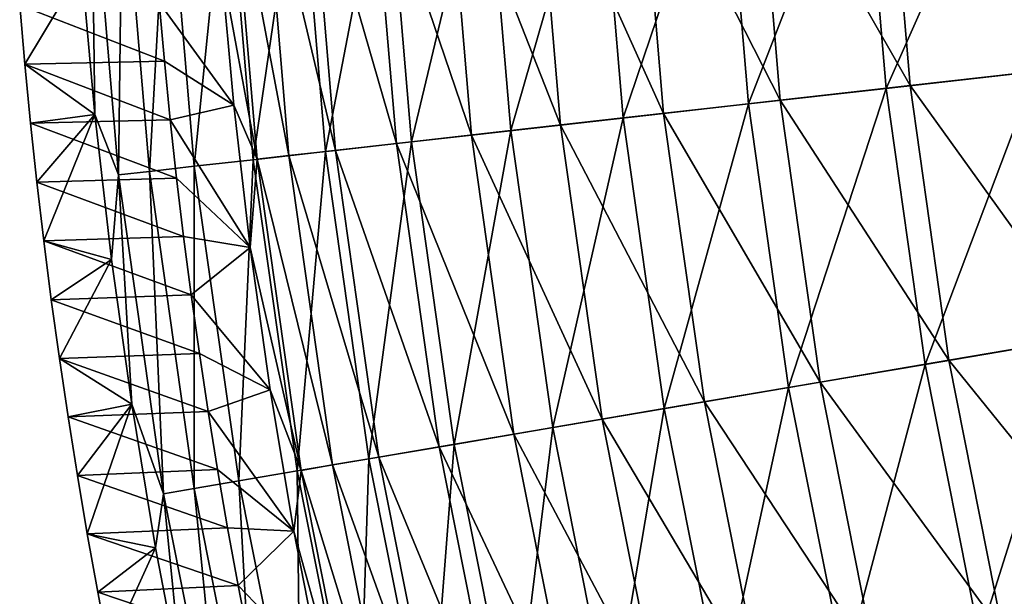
# Model space of a CAD drawing. Header units: millimetres. Extents: x -63 to 63, y -63 to 63.
# Tile 7 of 107: x -62.55 to -51.94, y -11.47 to -5.26. Entities that reach past the tile are written whole.
import ezdxf

# ---------------------------------------------------------------- set-up
doc = ezdxf.new("R2010")
doc.units = ezdxf.units.MM
doc.header["$LTSCALE"] = 106.095679
for name, color, linetype in [('12', 7, 'CONTINUOUS'), ('13', 7, 'CONTINUOUS'), ('5', 7, 'CONTINUOUS'), ('6', 7, 'CONTINUOUS'), ('9', 7, 'CONTINUOUS')]:
    doc.layers.add(name, color=color, linetype=linetype)

msp = doc.modelspace()

# ---------------------------------------------------------------- linework, layer by layer
at = {"layer": '12', "linetype": 'Continuous'}
for points in [[(-51.666, -2.901, -12.634), (-51.422, -5.794, -12.634), (-53.211, -2.988, -15.327), (-51.666, -2.901, -12.634)], [(-54.616, -3.067, -18.095), (-54.359, -6.125, -18.095), (-55.878, -3.138, -20.931), (-54.616, -3.067, -18.095)], [(-53.211, -2.988, -15.327), (-52.96, -5.967, -15.327), (-54.616, -3.067, -18.095), (-53.211, -2.988, -15.327)], [(-54.616, -3.067, -18.095), (-52.96, -5.967, -15.327), (-54.359, -6.125, -18.095), (-54.616, -3.067, -18.095)], [(-53.211, -2.988, -15.327), (-51.422, -5.794, -12.634), (-52.96, -5.967, -15.327), (-53.211, -2.988, -15.327)], [(-55.878, -3.138, -20.931), (-55.615, -6.266, -20.931), (-56.994, -3.201, -23.828), (-55.878, -3.138, -20.931)], [(-55.878, -3.138, -20.931), (-54.359, -6.125, -18.095), (-55.615, -6.266, -20.931), (-55.878, -3.138, -20.931)], [(-57.959, -3.255, -26.779), (-57.686, -6.5, -26.779), (-58.773, -3.301, -29.776), (-57.959, -3.255, -26.779)], [(-56.994, -3.201, -23.828), (-56.725, -6.391, -23.828), (-57.959, -3.255, -26.779), (-56.994, -3.201, -23.828)], [(-57.959, -3.255, -26.779), (-56.725, -6.391, -23.828), (-57.686, -6.5, -26.779), (-57.959, -3.255, -26.779)], [(-56.994, -3.201, -23.828), (-55.615, -6.266, -20.931), (-56.725, -6.391, -23.828), (-56.994, -3.201, -23.828)], [(-59.996, -6.76, -38.96), (-60.385, -4.636, -42.056), (-60.281, -3.385, -38.96), (-59.996, -6.76, -38.96)], [(-60.281, -3.385, -38.96), (-59.935, -3.366, -35.874), (-59.652, -6.721, -35.874), (-60.281, -3.385, -38.96)], [(-59.996, -6.76, -38.96), (-60.281, -3.385, -38.96), (-59.652, -6.721, -35.874), (-59.996, -6.76, -38.96)], [(-59.432, -3.338, -32.81), (-59.151, -6.665, -32.81), (-59.935, -3.366, -35.874), (-59.432, -3.338, -32.81)], [(-59.935, -3.366, -35.874), (-59.151, -6.665, -32.81), (-59.652, -6.721, -35.874), (-59.935, -3.366, -35.874)], [(-58.773, -3.301, -29.776), (-58.495, -6.591, -29.776), (-59.432, -3.338, -32.81), (-58.773, -3.301, -29.776)], [(-59.432, -3.338, -32.81), (-58.495, -6.591, -29.776), (-59.151, -6.665, -32.81), (-59.432, -3.338, -32.81)], [(-58.773, -3.301, -29.776), (-57.686, -6.5, -26.779), (-58.495, -6.591, -29.776), (-58.773, -3.301, -29.776)], [(-60.247, -6.177, -42.056), (-60.385, -4.636, -42.056), (-59.996, -6.76, -38.96), (-60.247, -6.177, -42.056)], [(-51.422, -5.794, -12.634), (-51.016, -8.668, -12.634), (-52.96, -5.967, -15.327), (-51.422, -5.794, -12.634)], [(-52.96, -5.967, -15.327), (-52.542, -8.927, -15.327), (-54.359, -6.125, -18.095), (-52.96, -5.967, -15.327)], [(-52.96, -5.967, -15.327), (-51.016, -8.668, -12.634), (-52.542, -8.927, -15.327), (-52.96, -5.967, -15.327)], [(-54.359, -6.125, -18.095), (-53.93, -9.163, -18.095), (-55.615, -6.266, -20.931), (-54.359, -6.125, -18.095)], [(-54.359, -6.125, -18.095), (-52.542, -8.927, -15.327), (-53.93, -9.163, -18.095), (-54.359, -6.125, -18.095)], [(-60.07, -7.713, -42.056), (-60.247, -6.177, -42.056), (-59.996, -6.76, -38.96), (-60.07, -7.713, -42.056)], [(-55.615, -6.266, -20.931), (-55.176, -9.375, -20.931), (-56.725, -6.391, -23.828), (-55.615, -6.266, -20.931)], [(-55.615, -6.266, -20.931), (-53.93, -9.163, -18.095), (-55.176, -9.375, -20.931), (-55.615, -6.266, -20.931)], [(-56.725, -6.391, -23.828), (-56.277, -9.562, -23.828), (-57.686, -6.5, -26.779), (-56.725, -6.391, -23.828)], [(-56.725, -6.391, -23.828), (-55.176, -9.375, -20.931), (-56.277, -9.562, -23.828), (-56.725, -6.391, -23.828)], [(-57.686, -6.5, -26.779), (-57.23, -9.724, -26.779), (-58.495, -6.591, -29.776), (-57.686, -6.5, -26.779)], [(-57.686, -6.5, -26.779), (-56.277, -9.562, -23.828), (-57.23, -9.724, -26.779), (-57.686, -6.5, -26.779)], [(-59.151, -6.665, -32.81), (-58.684, -9.971, -32.81), (-59.652, -6.721, -35.874), (-59.151, -6.665, -32.81)], [(-58.495, -6.591, -29.776), (-58.034, -9.86, -29.776), (-59.151, -6.665, -32.81), (-58.495, -6.591, -29.776)], [(-59.151, -6.665, -32.81), (-58.034, -9.86, -29.776), (-58.684, -9.971, -32.81), (-59.151, -6.665, -32.81)], [(-58.495, -6.591, -29.776), (-57.23, -9.724, -26.779), (-58.034, -9.86, -29.776), (-58.495, -6.591, -29.776)], [(-59.522, -10.113, -38.96), (-60.07, -7.713, -42.056), (-59.996, -6.76, -38.96), (-59.522, -10.113, -38.96)], [(-59.996, -6.76, -38.96), (-59.652, -6.721, -35.874), (-59.181, -10.055, -35.874), (-59.996, -6.76, -38.96)], [(-59.522, -10.113, -38.96), (-59.996, -6.76, -38.96), (-59.181, -10.055, -35.874), (-59.522, -10.113, -38.96)], [(-59.652, -6.721, -35.874), (-58.684, -9.971, -32.81), (-59.181, -10.055, -35.874), (-59.652, -6.721, -35.874)], [(-59.853, -9.245, -42.056), (-60.07, -7.713, -42.056), (-59.522, -10.113, -38.96), (-59.853, -9.245, -42.056)], [(-51.016, -8.668, -12.634), (-50.45, -11.515, -12.634), (-52.542, -8.927, -15.327), (-51.016, -8.668, -12.634)], [(-52.542, -8.927, -15.327), (-51.959, -11.859, -15.327), (-53.93, -9.163, -18.095), (-52.542, -8.927, -15.327)], [(-52.542, -8.927, -15.327), (-50.45, -11.515, -12.634), (-51.959, -11.859, -15.327), (-52.542, -8.927, -15.327)], [(-53.93, -9.163, -18.095), (-53.331, -12.172, -18.095), (-55.176, -9.375, -20.931), (-53.93, -9.163, -18.095)], [(-53.93, -9.163, -18.095), (-51.959, -11.859, -15.327), (-53.331, -12.172, -18.095), (-53.93, -9.163, -18.095)], [(-59.598, -10.77, -42.056), (-59.853, -9.245, -42.056), (-59.522, -10.113, -38.96), (-59.598, -10.77, -42.056)], [(-55.176, -9.375, -20.931), (-54.563, -12.454, -20.931), (-56.277, -9.562, -23.828), (-55.176, -9.375, -20.931)], [(-55.176, -9.375, -20.931), (-53.331, -12.172, -18.095), (-54.563, -12.454, -20.931), (-55.176, -9.375, -20.931)], [(-56.277, -9.562, -23.828), (-55.652, -12.702, -23.828), (-57.23, -9.724, -26.779), (-56.277, -9.562, -23.828)], [(-56.277, -9.562, -23.828), (-54.563, -12.454, -20.931), (-55.652, -12.702, -23.828), (-56.277, -9.562, -23.828)], [(-57.23, -9.724, -26.779), (-56.595, -12.917, -26.779), (-58.034, -9.86, -29.776), (-57.23, -9.724, -26.779)], [(-57.23, -9.724, -26.779), (-55.652, -12.702, -23.828), (-56.595, -12.917, -26.779), (-57.23, -9.724, -26.779)], [(-58.034, -9.86, -29.776), (-57.389, -13.099, -29.776), (-58.684, -9.971, -32.81), (-58.034, -9.86, -29.776)], [(-58.034, -9.86, -29.776), (-56.595, -12.917, -26.779), (-57.389, -13.099, -29.776), (-58.034, -9.86, -29.776)], [(-58.684, -9.971, -32.81), (-58.033, -13.246, -32.81), (-59.181, -10.055, -35.874), (-58.684, -9.971, -32.81)], [(-58.684, -9.971, -32.81), (-57.389, -13.099, -29.776), (-58.033, -13.246, -32.81), (-58.684, -9.971, -32.81)], [(-59.522, -10.113, -38.96), (-59.181, -10.055, -35.874), (-58.524, -13.358, -35.874), (-59.522, -10.113, -38.96)], [(-59.181, -10.055, -35.874), (-58.033, -13.246, -32.81), (-58.524, -13.358, -35.874), (-59.181, -10.055, -35.874)], [(-58.862, -13.435, -38.96), (-59.598, -10.77, -42.056), (-59.522, -10.113, -38.96), (-58.862, -13.435, -38.96)], [(-58.862, -13.435, -38.96), (-59.522, -10.113, -38.96), (-58.524, -13.358, -35.874), (-58.862, -13.435, -38.96)], [(-59.303, -12.289, -42.056), (-59.598, -10.77, -42.056), (-58.862, -13.435, -38.96), (-59.303, -12.289, -42.056)]]:
    msp.add_3dface(points, dxfattribs=at)
at = {"layer": '13', "linetype": 'Continuous'}
for points in [[(-61.049, -5.07, -62.004), (-60.385, -4.636, -42.056), (-60.247, -6.177, -42.056), (-61.049, -5.07, -62.004)], [(-60.994, -5.702, -62.004), (-61.049, -5.07, -62.004), (-60.247, -6.177, -42.056), (-60.994, -5.702, -62.004)], [(-60.931, -6.334, -62.004), (-60.994, -5.702, -62.004), (-60.247, -6.177, -42.056), (-60.931, -6.334, -62.004)], [(-60.931, -6.334, -62.004), (-60.247, -6.177, -42.056), (-60.07, -7.713, -42.056), (-60.931, -6.334, -62.004)], [(-60.863, -6.964, -62.004), (-60.931, -6.334, -62.004), (-60.07, -7.713, -42.056), (-60.863, -6.964, -62.004)], [(-60.787, -7.594, -62.004), (-60.863, -6.964, -62.004), (-60.07, -7.713, -42.056), (-60.787, -7.594, -62.004)], [(-60.705, -8.223, -62.004), (-60.787, -7.594, -62.004), (-60.07, -7.713, -42.056), (-60.705, -8.223, -62.004)], [(-60.705, -8.223, -62.004), (-60.07, -7.713, -42.056), (-59.853, -9.245, -42.056), (-60.705, -8.223, -62.004)], [(-60.617, -8.852, -62.004), (-60.705, -8.223, -62.004), (-59.853, -9.245, -42.056), (-60.617, -8.852, -62.004)], [(-60.522, -9.479, -62.004), (-60.617, -8.852, -62.004), (-59.853, -9.245, -42.056), (-60.522, -9.479, -62.004)], [(-60.522, -9.479, -62.004), (-59.853, -9.245, -42.056), (-59.598, -10.77, -42.056), (-60.522, -9.479, -62.004)], [(-60.42, -10.105, -62.004), (-60.522, -9.479, -62.004), (-59.598, -10.77, -42.056), (-60.42, -10.105, -62.004)], [(-60.313, -10.731, -62.004), (-60.42, -10.105, -62.004), (-59.598, -10.77, -42.056), (-60.313, -10.731, -62.004)], [(-60.198, -11.355, -62.004), (-60.313, -10.731, -62.004), (-59.598, -10.77, -42.056), (-60.198, -11.355, -62.004)], [(-60.198, -11.355, -62.004), (-59.598, -10.77, -42.056), (-59.303, -12.289, -42.056), (-60.198, -11.355, -62.004)], [(-60.077, -11.978, -62.004), (-60.198, -11.355, -62.004), (-59.303, -12.289, -42.056), (-60.077, -11.978, -62.004)]]:
    msp.add_3dface(points, dxfattribs=at)
at = {"layer": '5', "linetype": 'Continuous'}
for points in [[(-62.553, -5.101, -62.004), (-62.498, -5.737, -62.004), (-61.883, -4.713, -42.004), (-62.553, -5.101, -62.004)], [(-61.883, -4.713, -42.004), (-62.498, -5.737, -62.004), (-61.744, -6.279, -42.004), (-61.883, -4.713, -42.004)], [(-62.498, -5.737, -62.004), (-62.436, -6.373, -62.004), (-61.744, -6.279, -42.004), (-62.498, -5.737, -62.004)], [(-62.436, -6.373, -62.004), (-62.368, -7.007, -62.004), (-61.744, -6.279, -42.004), (-62.436, -6.373, -62.004)], [(-62.368, -7.007, -62.004), (-62.294, -7.641, -62.004), (-61.744, -6.279, -42.004), (-62.368, -7.007, -62.004)], [(-61.744, -6.279, -42.004), (-62.294, -7.641, -62.004), (-61.565, -7.841, -42.004), (-61.744, -6.279, -42.004)], [(-62.294, -7.641, -62.004), (-62.213, -8.274, -62.004), (-61.565, -7.841, -42.004), (-62.294, -7.641, -62.004)], [(-62.213, -8.274, -62.004), (-62.125, -8.907, -62.004), (-61.565, -7.841, -42.004), (-62.213, -8.274, -62.004)], [(-61.565, -7.841, -42.004), (-62.125, -8.907, -62.004), (-61.346, -9.398, -42.004), (-61.565, -7.841, -42.004)], [(-62.125, -8.907, -62.004), (-62.032, -9.538, -62.004), (-61.346, -9.398, -42.004), (-62.125, -8.907, -62.004)], [(-62.032, -9.538, -62.004), (-61.931, -10.169, -62.004), (-61.346, -9.398, -42.004), (-62.032, -9.538, -62.004)], [(-61.931, -10.169, -62.004), (-61.825, -10.798, -62.004), (-61.346, -9.398, -42.004), (-61.931, -10.169, -62.004)], [(-61.346, -9.398, -42.004), (-61.825, -10.798, -62.004), (-61.089, -10.949, -42.004), (-61.346, -9.398, -42.004)], [(-61.825, -10.798, -62.004), (-61.712, -11.426, -62.004), (-61.089, -10.949, -42.004), (-61.825, -10.798, -62.004)], [(-61.712, -11.426, -62.004), (-61.592, -12.053, -62.004), (-61.089, -10.949, -42.004), (-61.712, -11.426, -62.004)], [(-61.089, -10.949, -42.004), (-61.592, -12.053, -62.004), (-60.792, -12.493, -42.004), (-61.089, -10.949, -42.004)]]:
    msp.add_3dface(points, dxfattribs=at)
at = {"layer": '6', "linetype": 'Continuous'}
for points in [[(-53.218, -5.996, -12.735), (-51.849, -2.912, -10.119), (-53.471, -3.003, -12.735), (-53.218, -5.996, -12.735)], [(-51.604, -5.814, -10.119), (-51.849, -2.912, -10.119), (-53.218, -5.996, -12.735), (-51.604, -5.814, -10.119)], [(-54.702, -6.163, -15.428), (-53.471, -3.003, -12.735), (-54.961, -3.087, -15.428), (-54.702, -6.163, -15.428)], [(-53.218, -5.996, -12.735), (-53.471, -3.003, -12.735), (-54.702, -6.163, -15.428), (-53.218, -5.996, -12.735)], [(-57.261, -6.452, -21.021), (-56.316, -3.163, -18.193), (-57.533, -3.231, -21.021), (-57.261, -6.452, -21.021)], [(-56.05, -6.315, -18.193), (-56.316, -3.163, -18.193), (-57.261, -6.452, -21.021), (-56.05, -6.315, -18.193)], [(-56.05, -6.315, -18.193), (-54.961, -3.087, -15.428), (-56.316, -3.163, -18.193), (-56.05, -6.315, -18.193)], [(-54.702, -6.163, -15.428), (-54.961, -3.087, -15.428), (-56.05, -6.315, -18.193), (-54.702, -6.163, -15.428)], [(-58.331, -6.572, -23.906), (-57.533, -3.231, -21.021), (-58.608, -3.291, -23.906), (-58.331, -6.572, -23.906)], [(-57.261, -6.452, -21.021), (-57.533, -3.231, -21.021), (-58.331, -6.572, -23.906), (-57.261, -6.452, -21.021)], [(-60.672, -6.836, -32.831), (-60.324, -3.388, -29.818), (-60.96, -3.423, -32.831), (-60.672, -6.836, -32.831)], [(-60.039, -6.765, -29.818), (-60.324, -3.388, -29.818), (-60.672, -6.836, -32.831), (-60.039, -6.765, -29.818)], [(-60.039, -6.765, -29.818), (-59.539, -3.344, -26.841), (-60.324, -3.388, -29.818), (-60.039, -6.765, -29.818)], [(-59.258, -6.677, -26.841), (-59.539, -3.344, -26.841), (-60.039, -6.765, -29.818), (-59.258, -6.677, -26.841)], [(-59.258, -6.677, -26.841), (-58.608, -3.291, -23.906), (-59.539, -3.344, -26.841), (-59.258, -6.677, -26.841)], [(-58.331, -6.572, -23.906), (-58.608, -3.291, -23.906), (-59.258, -6.677, -26.841), (-58.331, -6.572, -23.906)], [(-61.883, -4.713, -42.004), (-61.744, -6.279, -42.004), (-61.781, -3.47, -38.933), (-61.883, -4.713, -42.004)], [(-61.781, -3.47, -38.933), (-61.49, -6.928, -38.933), (-61.446, -3.451, -35.872), (-61.781, -3.47, -38.933)], [(-61.781, -3.47, -38.933), (-61.744, -6.279, -42.004), (-61.49, -6.928, -38.933), (-61.781, -3.47, -38.933)], [(-61.49, -6.928, -38.933), (-61.156, -6.891, -35.872), (-61.446, -3.451, -35.872), (-61.49, -6.928, -38.933)], [(-61.156, -6.891, -35.872), (-60.96, -3.423, -32.831), (-61.446, -3.451, -35.872), (-61.156, -6.891, -35.872)], [(-60.672, -6.836, -32.831), (-60.96, -3.423, -32.831), (-61.156, -6.891, -35.872), (-60.672, -6.836, -32.831)], [(-52.798, -8.971, -12.735), (-51.604, -5.814, -10.119), (-53.218, -5.996, -12.735), (-52.798, -8.971, -12.735)], [(-51.197, -8.699, -10.119), (-51.604, -5.814, -10.119), (-52.798, -8.971, -12.735), (-51.197, -8.699, -10.119)], [(-54.27, -9.221, -15.428), (-53.218, -5.996, -12.735), (-54.702, -6.163, -15.428), (-54.27, -9.221, -15.428)], [(-52.798, -8.971, -12.735), (-53.218, -5.996, -12.735), (-54.27, -9.221, -15.428), (-52.798, -8.971, -12.735)], [(-55.608, -9.448, -18.193), (-54.702, -6.163, -15.428), (-56.05, -6.315, -18.193), (-55.608, -9.448, -18.193)], [(-54.27, -9.221, -15.428), (-54.702, -6.163, -15.428), (-55.608, -9.448, -18.193), (-54.27, -9.221, -15.428)], [(-61.744, -6.279, -42.004), (-61.565, -7.841, -42.004), (-61.49, -6.928, -38.933), (-61.744, -6.279, -42.004)], [(-56.809, -9.652, -21.021), (-56.05, -6.315, -18.193), (-57.261, -6.452, -21.021), (-56.809, -9.652, -21.021)], [(-55.608, -9.448, -18.193), (-56.05, -6.315, -18.193), (-56.809, -9.652, -21.021), (-55.608, -9.448, -18.193)], [(-57.871, -9.833, -23.906), (-57.261, -6.452, -21.021), (-58.331, -6.572, -23.906), (-57.871, -9.833, -23.906)], [(-56.809, -9.652, -21.021), (-57.261, -6.452, -21.021), (-57.871, -9.833, -23.906), (-56.809, -9.652, -21.021)], [(-58.79, -9.989, -26.841), (-58.331, -6.572, -23.906), (-59.258, -6.677, -26.841), (-58.79, -9.989, -26.841)], [(-57.871, -9.833, -23.906), (-58.331, -6.572, -23.906), (-58.79, -9.989, -26.841), (-57.871, -9.833, -23.906)], [(-59.565, -10.12, -29.818), (-59.258, -6.677, -26.841), (-60.039, -6.765, -29.818), (-59.565, -10.12, -29.818)], [(-58.79, -9.989, -26.841), (-59.258, -6.677, -26.841), (-59.565, -10.12, -29.818), (-58.79, -9.989, -26.841)], [(-60.193, -10.227, -32.831), (-60.039, -6.765, -29.818), (-60.672, -6.836, -32.831), (-60.193, -10.227, -32.831)], [(-59.565, -10.12, -29.818), (-60.039, -6.765, -29.818), (-60.193, -10.227, -32.831), (-59.565, -10.12, -29.818)], [(-61.49, -6.928, -38.933), (-61.004, -10.365, -38.933), (-61.156, -6.891, -35.872), (-61.49, -6.928, -38.933)], [(-60.673, -10.309, -35.872), (-60.672, -6.836, -32.831), (-61.156, -6.891, -35.872), (-60.673, -10.309, -35.872)], [(-61.004, -10.365, -38.933), (-60.673, -10.309, -35.872), (-61.156, -6.891, -35.872), (-61.004, -10.365, -38.933)], [(-60.193, -10.227, -32.831), (-60.672, -6.836, -32.831), (-60.673, -10.309, -35.872), (-60.193, -10.227, -32.831)], [(-61.565, -7.841, -42.004), (-61.346, -9.398, -42.004), (-61.49, -6.928, -38.933), (-61.565, -7.841, -42.004)], [(-61.49, -6.928, -38.933), (-61.346, -9.398, -42.004), (-61.004, -10.365, -38.933), (-61.49, -6.928, -38.933)], [(-52.212, -11.917, -12.735), (-51.197, -8.699, -10.119), (-52.798, -8.971, -12.735), (-52.212, -11.917, -12.735)], [(-50.629, -11.556, -10.119), (-51.197, -8.699, -10.119), (-52.212, -11.917, -12.735), (-50.629, -11.556, -10.119)], [(-53.668, -12.249, -15.428), (-52.798, -8.971, -12.735), (-54.27, -9.221, -15.428), (-53.668, -12.249, -15.428)], [(-52.212, -11.917, -12.735), (-52.798, -8.971, -12.735), (-53.668, -12.249, -15.428), (-52.212, -11.917, -12.735)], [(-54.991, -12.551, -18.193), (-54.27, -9.221, -15.428), (-55.608, -9.448, -18.193), (-54.991, -12.551, -18.193)], [(-53.668, -12.249, -15.428), (-54.27, -9.221, -15.428), (-54.991, -12.551, -18.193), (-53.668, -12.249, -15.428)], [(-61.346, -9.398, -42.004), (-61.089, -10.949, -42.004), (-61.004, -10.365, -38.933), (-61.346, -9.398, -42.004)], [(-56.179, -12.822, -21.021), (-55.608, -9.448, -18.193), (-56.809, -9.652, -21.021), (-56.179, -12.822, -21.021)], [(-54.991, -12.551, -18.193), (-55.608, -9.448, -18.193), (-56.179, -12.822, -21.021), (-54.991, -12.551, -18.193)], [(-57.229, -13.062, -23.906), (-56.809, -9.652, -21.021), (-57.871, -9.833, -23.906), (-57.229, -13.062, -23.906)], [(-56.179, -12.822, -21.021), (-56.809, -9.652, -21.021), (-57.229, -13.062, -23.906), (-56.179, -12.822, -21.021)], [(-58.138, -13.27, -26.841), (-57.871, -9.833, -23.906), (-58.79, -9.989, -26.841), (-58.138, -13.27, -26.841)], [(-57.229, -13.062, -23.906), (-57.871, -9.833, -23.906), (-58.138, -13.27, -26.841), (-57.229, -13.062, -23.906)], [(-58.904, -13.444, -29.818), (-58.79, -9.989, -26.841), (-59.565, -10.12, -29.818), (-58.904, -13.444, -29.818)], [(-58.138, -13.27, -26.841), (-58.79, -9.989, -26.841), (-58.904, -13.444, -29.818), (-58.138, -13.27, -26.841)], [(-59.525, -13.586, -32.831), (-59.565, -10.12, -29.818), (-60.193, -10.227, -32.831), (-59.525, -13.586, -32.831)], [(-58.904, -13.444, -29.818), (-59.565, -10.12, -29.818), (-59.525, -13.586, -32.831), (-58.904, -13.444, -29.818)], [(-60, -13.695, -35.872), (-60.193, -10.227, -32.831), (-60.673, -10.309, -35.872), (-60, -13.695, -35.872)], [(-59.525, -13.586, -32.831), (-60.193, -10.227, -32.831), (-60, -13.695, -35.872), (-59.525, -13.586, -32.831)], [(-61.089, -10.949, -42.004), (-60.792, -12.493, -42.004), (-61.004, -10.365, -38.933), (-61.089, -10.949, -42.004)], [(-61.004, -10.365, -38.933), (-60.327, -13.769, -38.933), (-60.673, -10.309, -35.872), (-61.004, -10.365, -38.933)], [(-61.004, -10.365, -38.933), (-60.792, -12.493, -42.004), (-60.327, -13.769, -38.933), (-61.004, -10.365, -38.933)], [(-60.327, -13.769, -38.933), (-60, -13.695, -35.872), (-60.673, -10.309, -35.872), (-60.327, -13.769, -38.933)]]:
    msp.add_3dface(points, dxfattribs=at)
at = {"layer": '9', "linetype": 'Continuous'}
for points in [[(-60.994, -5.702, -62.004), (-62.553, -5.101, -62.004), (-61.049, -5.07, -62.004), (-60.994, -5.702, -62.004)], [(-62.498, -5.737, -62.004), (-62.553, -5.101, -62.004), (-60.994, -5.702, -62.004), (-62.498, -5.737, -62.004)], [(-60.931, -6.334, -62.004), (-62.498, -5.737, -62.004), (-60.994, -5.702, -62.004), (-60.931, -6.334, -62.004)], [(-62.436, -6.373, -62.004), (-62.498, -5.737, -62.004), (-60.931, -6.334, -62.004), (-62.436, -6.373, -62.004)], [(-60.863, -6.964, -62.004), (-62.436, -6.373, -62.004), (-60.931, -6.334, -62.004), (-60.863, -6.964, -62.004)], [(-62.368, -7.007, -62.004), (-62.436, -6.373, -62.004), (-60.863, -6.964, -62.004), (-62.368, -7.007, -62.004)], [(-60.787, -7.594, -62.004), (-62.368, -7.007, -62.004), (-60.863, -6.964, -62.004), (-60.787, -7.594, -62.004)], [(-62.294, -7.641, -62.004), (-62.368, -7.007, -62.004), (-60.787, -7.594, -62.004), (-62.294, -7.641, -62.004)], [(-60.705, -8.223, -62.004), (-62.294, -7.641, -62.004), (-60.787, -7.594, -62.004), (-60.705, -8.223, -62.004)], [(-62.213, -8.274, -62.004), (-62.294, -7.641, -62.004), (-60.705, -8.223, -62.004), (-62.213, -8.274, -62.004)], [(-60.617, -8.852, -62.004), (-62.213, -8.274, -62.004), (-60.705, -8.223, -62.004), (-60.617, -8.852, -62.004)], [(-62.125, -8.907, -62.004), (-62.213, -8.274, -62.004), (-60.617, -8.852, -62.004), (-62.125, -8.907, -62.004)], [(-60.522, -9.479, -62.004), (-62.125, -8.907, -62.004), (-60.617, -8.852, -62.004), (-60.522, -9.479, -62.004)], [(-62.032, -9.538, -62.004), (-62.125, -8.907, -62.004), (-60.522, -9.479, -62.004), (-62.032, -9.538, -62.004)], [(-60.42, -10.105, -62.004), (-62.032, -9.538, -62.004), (-60.522, -9.479, -62.004), (-60.42, -10.105, -62.004)], [(-61.931, -10.169, -62.004), (-62.032, -9.538, -62.004), (-60.42, -10.105, -62.004), (-61.931, -10.169, -62.004)], [(-60.313, -10.731, -62.004), (-61.931, -10.169, -62.004), (-60.42, -10.105, -62.004), (-60.313, -10.731, -62.004)], [(-61.825, -10.798, -62.004), (-61.931, -10.169, -62.004), (-60.313, -10.731, -62.004), (-61.825, -10.798, -62.004)], [(-60.198, -11.355, -62.004), (-61.825, -10.798, -62.004), (-60.313, -10.731, -62.004), (-60.198, -11.355, -62.004)], [(-61.712, -11.426, -62.004), (-61.825, -10.798, -62.004), (-60.198, -11.355, -62.004), (-61.712, -11.426, -62.004)], [(-60.077, -11.978, -62.004), (-61.712, -11.426, -62.004), (-60.198, -11.355, -62.004), (-60.077, -11.978, -62.004)], [(-61.592, -12.053, -62.004), (-61.712, -11.426, -62.004), (-60.077, -11.978, -62.004), (-61.592, -12.053, -62.004)]]:
    msp.add_3dface(points, dxfattribs=at)

doc.saveas('drawing.dxf')
